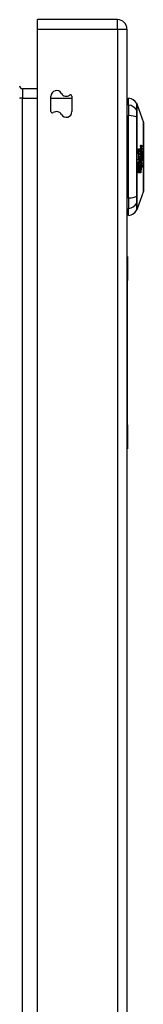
# Model space of a CAD drawing. Header units: inches. Extents: x 28 to 747, y 82 to 346.
# Tile 92 of 246: x 212.36 to 213.65, y 217.98 to 228.21. Entities that reach past the tile are written whole.
import ezdxf

# ---------------------------------------------------------------- set-up
doc = ezdxf.new("R2010")
doc.units = ezdxf.units.IN
doc.header["$MEASUREMENT"] = 0
doc.layers.add('Visible Edges(ANSI)', color=7, linetype='Continuous', lineweight=25)
doc.layers.add('Visible Tangent Edges(ANSI)', color=7, linetype='Continuous', lineweight=25)

msp = doc.modelspace()

# ---------------------------------------------------------------- linework, layer by layer
at = {"layer": 'Visible Edges(ANSI)'}
for p, q in [((213.376, 228.212), (212.541, 228.212)), ((212.541, 228.113), (212.541, 228.212)), ((212.541, 189.51), (212.541, 228.113)), ((213.475, 228.113), (213.475, 189.393)), ((212.541, 227.494), (212.387, 227.494)), ((212.682, 227.258), (212.682, 227.417)), ((212.9, 227.416), (212.9, 227.257)), ((213.491, 227.325), (213.491, 227.398)), ((213.491, 227.325), (213.491, 227.216)), ((213.578, 227.338), (213.646, 227.145)), ((213.491, 226.359), (213.491, 227.216)), ((213.632, 226.901), (213.617, 226.901)), ((213.623, 226.896), (213.617, 226.896)), ((213.595, 226.869), (213.618, 226.869)), ((213.619, 226.855), (213.596, 226.855)), ((213.619, 226.844), (213.596, 226.844)), ((213.596, 226.841), (213.619, 226.841)), ((213.62, 226.822), (213.596, 226.822)), ((213.623, 226.816), (213.596, 226.816)), ((213.596, 226.813), (213.625, 226.813)), ((213.62, 226.806), (213.597, 226.806)), ((213.62, 226.788), (213.597, 226.788)), ((213.597, 226.788), (213.597, 226.788)), ((213.628, 226.877), (213.619, 226.877)), ((213.634, 226.873), (213.619, 226.873)), ((213.624, 226.868), (213.619, 226.868)), ((213.621, 226.854), (213.619, 226.855)), ((213.62, 226.852), (213.623, 226.851)), ((213.623, 226.851), (213.62, 226.851)), ((213.636, 226.845), (213.62, 226.845)), ((213.623, 226.882), (213.621, 226.882)), ((213.629, 226.802), (213.621, 226.802)), ((213.631, 226.807), (213.623, 226.807)), ((213.628, 226.817), (213.624, 226.817)), ((213.631, 226.809), (213.624, 226.809)), ((213.637, 226.815), (213.625, 226.815)), ((213.626, 226.811), (213.626, 226.813)), ((213.629, 226.849), (213.636, 226.845)), ((213.631, 226.809), (213.631, 226.807)), ((213.637, 226.795), (213.632, 226.795)), ((213.595, 226.701), (213.604, 226.701)), ((213.595, 226.701), (213.595, 226.701)), ((213.611, 226.757), (213.596, 226.757)), ((213.612, 226.732), (213.597, 226.732)), ((213.622, 226.749), (213.601, 226.749)), ((213.618, 226.744), (213.603, 226.744)), ((213.606, 226.701), (213.615, 226.701)), ((213.616, 226.714), (213.619, 226.716)), ((213.616, 226.701), (213.624, 226.701)), ((213.625, 226.7), (213.616, 226.7)), ((213.63, 226.718), (213.618, 226.718)), ((213.626, 226.716), (213.619, 226.716)), ((213.626, 226.775), (213.621, 226.775)), ((213.627, 226.754), (213.622, 226.754)), ((213.63, 226.752), (213.622, 226.752)), ((213.63, 226.752), (213.622, 226.752)), ((213.63, 226.783), (213.623, 226.783)), ((213.63, 226.718), (213.626, 226.716)), ((213.634, 226.777), (213.636, 226.777)), ((213.6, 226.619), (213.592, 226.619)), ((213.61, 226.619), (213.601, 226.619)), ((213.619, 226.619), (213.611, 226.619)), ((213.646, 226.431), (213.578, 226.237)), ((213.491, 226.359), (213.491, 226.25)), ((213.491, 226.177), (213.491, 226.25)), ((213.481, 225.753), (213.475, 225.753)), ((213.481, 225.753), (213.481, 225.503)), ((213.481, 224.003), (213.481, 225.503)), ((213.481, 224.003), (213.481, 223.753)), ((213.475, 223.753), (213.481, 223.753))]:
    msp.add_line(p, q, dxfattribs=at)
at = {"layer": 'Visible Edges(ANSI)', "flags": 128}
for points in [[(213.646, 226.433), (213.646, 226.433), (213.646, 226.434), (213.646, 226.436), (213.646, 226.439), (213.646, 226.443), (213.646, 226.448), (213.646, 226.453), (213.646, 226.46), (213.646, 226.467), (213.646, 226.475), (213.646, 226.483), (213.646, 226.492), (213.646, 226.502), (213.646, 226.513), (213.646, 226.525), (213.646, 226.537), (213.646, 226.549), (213.646, 226.562), (213.646, 226.576), (213.646, 226.59), (213.646, 226.605), (213.646, 226.62), (213.646, 226.636), (213.646, 226.652), (213.646, 226.668), (213.646, 226.685), (213.646, 226.702), (213.646, 226.719), (213.646, 226.736), (213.646, 226.753), (213.646, 226.77), (213.646, 226.788), (213.646, 226.806), (213.646, 226.823), (213.646, 226.84), (213.646, 226.857), (213.646, 226.874), (213.646, 226.891), (213.646, 226.908), (213.646, 226.924), (213.646, 226.94), (213.646, 226.956), (213.646, 226.971), (213.646, 226.986), (213.646, 227), (213.646, 227.014), (213.646, 227.027), (213.646, 227.039), (213.646, 227.051), (213.646, 227.063), (213.646, 227.073), (213.646, 227.083), (213.646, 227.093), (213.646, 227.101), (213.646, 227.109), (213.646, 227.116), (213.646, 227.122), (213.646, 227.128), (213.646, 227.132), (213.646, 227.136), (213.646, 227.139), (213.646, 227.141), (213.646, 227.142), (213.646, 227.143)], [(213.617, 226.898), (213.617, 226.898), (213.617, 226.899), (213.617, 226.899), (213.617, 226.9), (213.617, 226.9), (213.617, 226.901), (213.617, 226.901), (213.617, 226.902), (213.617, 226.902), (213.617, 226.902), (213.617, 226.903), (213.618, 226.903), (213.618, 226.903), (213.618, 226.904), (213.618, 226.904), (213.618, 226.904), (213.618, 226.905), (213.618, 226.905), (213.618, 226.905), (213.618, 226.905), (213.618, 226.906), (213.618, 226.906), (213.619, 226.906), (213.619, 226.906)], [(213.622, 226.879), (213.622, 226.88), (213.621, 226.88), (213.621, 226.881), (213.621, 226.881), (213.621, 226.882), (213.62, 226.883), (213.62, 226.883), (213.62, 226.884), (213.62, 226.885), (213.619, 226.885), (213.619, 226.886), (213.619, 226.887), (213.619, 226.888), (213.619, 226.889), (213.618, 226.889), (213.618, 226.89), (213.618, 226.891), (213.618, 226.892), (213.618, 226.893), (213.618, 226.894), (213.617, 226.895), (213.617, 226.896), (213.617, 226.897), (213.617, 226.898)], [(213.619, 226.906), (213.619, 226.906), (213.619, 226.907), (213.619, 226.907), (213.619, 226.907), (213.619, 226.907), (213.62, 226.907), (213.62, 226.907), (213.62, 226.907), (213.62, 226.907), (213.62, 226.907), (213.62, 226.907), (213.621, 226.907), (213.621, 226.907), (213.621, 226.907), (213.621, 226.907), (213.621, 226.907), (213.621, 226.907), (213.622, 226.907), (213.622, 226.907), (213.622, 226.907), (213.622, 226.907), (213.622, 226.907), (213.622, 226.907), (213.623, 226.907)], [(213.623, 226.896), (213.623, 226.896), (213.623, 226.896), (213.623, 226.896), (213.623, 226.896), (213.623, 226.896), (213.623, 226.896), (213.623, 226.896), (213.623, 226.896), (213.623, 226.896), (213.622, 226.896), (213.622, 226.896), (213.622, 226.896), (213.622, 226.896), (213.622, 226.896), (213.622, 226.895), (213.622, 226.895), (213.622, 226.895), (213.622, 226.895), (213.622, 226.895), (213.622, 226.895), (213.622, 226.895), (213.622, 226.895), (213.621, 226.895), (213.621, 226.895)], [(213.621, 226.895), (213.621, 226.895), (213.621, 226.895), (213.621, 226.894), (213.621, 226.894), (213.621, 226.894), (213.621, 226.894), (213.621, 226.894), (213.621, 226.894), (213.621, 226.893), (213.621, 226.893), (213.621, 226.893), (213.621, 226.893), (213.621, 226.893), (213.621, 226.892), (213.621, 226.892), (213.621, 226.892), (213.621, 226.892), (213.621, 226.891), (213.621, 226.891), (213.621, 226.891), (213.621, 226.891), (213.621, 226.89), (213.621, 226.89), (213.621, 226.89)], [(213.621, 226.89), (213.621, 226.889), (213.621, 226.889), (213.621, 226.889), (213.621, 226.888), (213.621, 226.888), (213.621, 226.887), (213.621, 226.887), (213.621, 226.887), (213.621, 226.886), (213.621, 226.886), (213.621, 226.886), (213.621, 226.885), (213.622, 226.885), (213.622, 226.885), (213.622, 226.884), (213.622, 226.884), (213.622, 226.884), (213.622, 226.883), (213.622, 226.883), (213.622, 226.883), (213.622, 226.883), (213.623, 226.882), (213.623, 226.882), (213.623, 226.882)], [(213.623, 226.907), (213.623, 226.907), (213.623, 226.907), (213.624, 226.906), (213.624, 226.906), (213.625, 226.906), (213.625, 226.906), (213.625, 226.905), (213.626, 226.905), (213.626, 226.905), (213.627, 226.905), (213.627, 226.904), (213.627, 226.904), (213.628, 226.904), (213.628, 226.904), (213.629, 226.904), (213.629, 226.903), (213.629, 226.903), (213.63, 226.903), (213.63, 226.903), (213.631, 226.902), (213.631, 226.902), (213.631, 226.902), (213.632, 226.902), (213.632, 226.901)], [(213.633, 226.89), (213.633, 226.891), (213.632, 226.891), (213.632, 226.891), (213.631, 226.891), (213.631, 226.892), (213.631, 226.892), (213.63, 226.892), (213.63, 226.892), (213.629, 226.892), (213.629, 226.893), (213.629, 226.893), (213.628, 226.893), (213.628, 226.893), (213.627, 226.893), (213.627, 226.894), (213.627, 226.894), (213.626, 226.894), (213.626, 226.894), (213.625, 226.894), (213.625, 226.895), (213.625, 226.895), (213.624, 226.895), (213.624, 226.895), (213.623, 226.896)], [(213.632, 226.901), (213.632, 226.901), (213.632, 226.901), (213.632, 226.9), (213.632, 226.9), (213.632, 226.899), (213.632, 226.899), (213.632, 226.898), (213.632, 226.898), (213.632, 226.897), (213.633, 226.897), (213.633, 226.896), (213.633, 226.896), (213.633, 226.895), (213.633, 226.895), (213.633, 226.895), (213.633, 226.894), (213.633, 226.894), (213.633, 226.893), (213.633, 226.893), (213.633, 226.892), (213.633, 226.892), (213.633, 226.891), (213.633, 226.891), (213.633, 226.89)], [(213.596, 226.844), (213.596, 226.845), (213.596, 226.847), (213.596, 226.848), (213.596, 226.849), (213.596, 226.85), (213.596, 226.851), (213.596, 226.852), (213.596, 226.853), (213.596, 226.854), (213.596, 226.855), (213.596, 226.856), (213.596, 226.857), (213.596, 226.858), (213.596, 226.859), (213.596, 226.86), (213.596, 226.861), (213.596, 226.862), (213.596, 226.863), (213.596, 226.864), (213.595, 226.865), (213.595, 226.866), (213.595, 226.867), (213.595, 226.868), (213.595, 226.869)], [(213.596, 226.816), (213.596, 226.817), (213.596, 226.818), (213.596, 226.819), (213.596, 226.82), (213.596, 226.821), (213.596, 226.822), (213.596, 226.823), (213.596, 226.824), (213.596, 226.825), (213.596, 226.827), (213.596, 226.828), (213.596, 226.829), (213.596, 226.83), (213.596, 226.831), (213.596, 226.832), (213.596, 226.833), (213.596, 226.834), (213.596, 226.835), (213.596, 226.836), (213.596, 226.837), (213.596, 226.838), (213.596, 226.839), (213.596, 226.84), (213.596, 226.841)], [(213.596, 226.757), (213.596, 226.759), (213.596, 226.762), (213.597, 226.764), (213.597, 226.766), (213.597, 226.769), (213.597, 226.771), (213.597, 226.773), (213.597, 226.776), (213.597, 226.778), (213.597, 226.78), (213.597, 226.783), (213.597, 226.785), (213.597, 226.787), (213.597, 226.789), (213.597, 226.792), (213.597, 226.794), (213.597, 226.796), (213.597, 226.799), (213.597, 226.801), (213.597, 226.803), (213.597, 226.806), (213.597, 226.808), (213.597, 226.81), (213.596, 226.813)], [(213.597, 226.788), (213.598, 226.786), (213.598, 226.785), (213.599, 226.784), (213.599, 226.783), (213.6, 226.781), (213.601, 226.78), (213.601, 226.779), (213.602, 226.778), (213.602, 226.776), (213.603, 226.775), (213.603, 226.774), (213.604, 226.773), (213.605, 226.771), (213.605, 226.77), (213.606, 226.769), (213.606, 226.767), (213.607, 226.766), (213.608, 226.765), (213.608, 226.764), (213.609, 226.762), (213.609, 226.761), (213.61, 226.76), (213.61, 226.758), (213.611, 226.757)], [(213.618, 226.869), (213.618, 226.869), (213.618, 226.868), (213.618, 226.867), (213.618, 226.866), (213.618, 226.866), (213.618, 226.865), (213.618, 226.864), (213.618, 226.864), (213.619, 226.863), (213.619, 226.862), (213.619, 226.862), (213.619, 226.861), (213.619, 226.86), (213.619, 226.86), (213.619, 226.859), (213.619, 226.859), (213.619, 226.858), (213.62, 226.857), (213.62, 226.857), (213.62, 226.856), (213.62, 226.856), (213.62, 226.855), (213.62, 226.855), (213.621, 226.854)], [(213.619, 226.87), (213.619, 226.871), (213.619, 226.871), (213.619, 226.872), (213.619, 226.872), (213.619, 226.873), (213.619, 226.873), (213.619, 226.874), (213.619, 226.874), (213.619, 226.874), (213.619, 226.875), (213.619, 226.875), (213.619, 226.875), (213.619, 226.876), (213.619, 226.876), (213.619, 226.876), (213.619, 226.877), (213.619, 226.877), (213.62, 226.877), (213.62, 226.878), (213.62, 226.878), (213.62, 226.878), (213.62, 226.878), (213.62, 226.878), (213.62, 226.878)], [(213.623, 226.853), (213.622, 226.854), (213.622, 226.854), (213.622, 226.855), (213.622, 226.855), (213.621, 226.856), (213.621, 226.857), (213.621, 226.857), (213.621, 226.858), (213.62, 226.859), (213.62, 226.859), (213.62, 226.86), (213.62, 226.861), (213.62, 226.861), (213.62, 226.862), (213.619, 226.863), (213.619, 226.864), (213.619, 226.865), (213.619, 226.865), (213.619, 226.866), (213.619, 226.867), (213.619, 226.868), (213.619, 226.869), (213.619, 226.87), (213.619, 226.87)], [(213.619, 226.855), (213.619, 226.854), (213.619, 226.854), (213.619, 226.853), (213.619, 226.853), (213.619, 226.853), (213.619, 226.852), (213.619, 226.852), (213.619, 226.851), (213.619, 226.851), (213.619, 226.85), (213.619, 226.85), (213.619, 226.85), (213.619, 226.849), (213.619, 226.849), (213.619, 226.848), (213.619, 226.848), (213.619, 226.847), (213.619, 226.847), (213.619, 226.847), (213.619, 226.846), (213.619, 226.846), (213.619, 226.845), (213.619, 226.845), (213.619, 226.844)], [(213.619, 226.841), (213.619, 226.84), (213.619, 226.839), (213.619, 226.839), (213.619, 226.838), (213.619, 226.837), (213.62, 226.836), (213.62, 226.836), (213.62, 226.835), (213.62, 226.834), (213.62, 226.833), (213.62, 226.832), (213.62, 226.832), (213.62, 226.831), (213.62, 226.83), (213.62, 226.829), (213.62, 226.829), (213.62, 226.828), (213.62, 226.827), (213.62, 226.826), (213.62, 226.826), (213.62, 226.825), (213.62, 226.824), (213.62, 226.823), (213.62, 226.822)], [(213.62, 226.878), (213.62, 226.879), (213.62, 226.879), (213.62, 226.879), (213.621, 226.879), (213.621, 226.879), (213.621, 226.879), (213.621, 226.879), (213.621, 226.879), (213.621, 226.879), (213.621, 226.879), (213.621, 226.879), (213.621, 226.879), (213.621, 226.879), (213.621, 226.879), (213.621, 226.879), (213.621, 226.879), (213.622, 226.879), (213.622, 226.879), (213.622, 226.879), (213.622, 226.879), (213.622, 226.879), (213.622, 226.879), (213.622, 226.879), (213.622, 226.879)], [(213.62, 226.842), (213.62, 226.843), (213.62, 226.843), (213.62, 226.843), (213.62, 226.844), (213.62, 226.844), (213.62, 226.845), (213.62, 226.845), (213.62, 226.845), (213.62, 226.846), (213.62, 226.846), (213.62, 226.847), (213.62, 226.847), (213.62, 226.847), (213.62, 226.848), (213.62, 226.848), (213.62, 226.849), (213.62, 226.849), (213.62, 226.849), (213.62, 226.85), (213.62, 226.85), (213.62, 226.851), (213.62, 226.851), (213.62, 226.851), (213.62, 226.852)], [(213.636, 226.834), (213.635, 226.835), (213.635, 226.835), (213.634, 226.835), (213.633, 226.836), (213.633, 226.836), (213.632, 226.836), (213.631, 226.837), (213.631, 226.837), (213.63, 226.837), (213.629, 226.838), (213.629, 226.838), (213.628, 226.838), (213.627, 226.839), (213.627, 226.839), (213.626, 226.839), (213.625, 226.84), (213.625, 226.84), (213.624, 226.84), (213.623, 226.841), (213.623, 226.841), (213.622, 226.841), (213.621, 226.842), (213.621, 226.842), (213.62, 226.842)], [(213.621, 226.824), (213.621, 226.824), (213.621, 226.825), (213.621, 226.826), (213.621, 226.826), (213.621, 226.827), (213.621, 226.827), (213.621, 226.828), (213.621, 226.828), (213.62, 226.829), (213.62, 226.83), (213.62, 226.83), (213.62, 226.831), (213.62, 226.831), (213.62, 226.832), (213.62, 226.832), (213.62, 226.833), (213.62, 226.833), (213.62, 226.834), (213.62, 226.835), (213.62, 226.835), (213.62, 226.836), (213.62, 226.836), (213.62, 226.837), (213.62, 226.837)], [(213.62, 226.837), (213.621, 226.837), (213.621, 226.836), (213.621, 226.835), (213.622, 226.834), (213.622, 226.833), (213.622, 226.832), (213.623, 226.832), (213.623, 226.831), (213.623, 226.83), (213.624, 226.829), (213.624, 226.828), (213.624, 226.827), (213.625, 226.827), (213.625, 226.826), (213.625, 226.825), (213.626, 226.824), (213.626, 226.823), (213.626, 226.822), (213.627, 226.821), (213.627, 226.821), (213.627, 226.82), (213.628, 226.819), (213.628, 226.818), (213.628, 226.817)], [(213.62, 226.822), (213.62, 226.822), (213.62, 226.822), (213.62, 226.822), (213.62, 226.821), (213.62, 226.821), (213.621, 226.821), (213.621, 226.821), (213.621, 226.82), (213.621, 226.82), (213.621, 226.82), (213.621, 226.82), (213.621, 226.819), (213.622, 226.819), (213.622, 226.819), (213.622, 226.819), (213.622, 226.818), (213.622, 226.818), (213.622, 226.818), (213.622, 226.818), (213.622, 226.817), (213.623, 226.817), (213.623, 226.817), (213.623, 226.816), (213.623, 226.816)], [(213.625, 226.813), (213.625, 226.812), (213.625, 226.812), (213.625, 226.812), (213.624, 226.812), (213.624, 226.811), (213.624, 226.811), (213.624, 226.811), (213.623, 226.811), (213.623, 226.81), (213.623, 226.81), (213.623, 226.81), (213.623, 226.81), (213.622, 226.809), (213.622, 226.809), (213.622, 226.809), (213.622, 226.809), (213.622, 226.808), (213.621, 226.808), (213.621, 226.808), (213.621, 226.807), (213.621, 226.807), (213.62, 226.807), (213.62, 226.807), (213.62, 226.806)], [(213.62, 226.806), (213.62, 226.806), (213.62, 226.805), (213.62, 226.804), (213.62, 226.803), (213.62, 226.803), (213.62, 226.802), (213.62, 226.801), (213.62, 226.8), (213.62, 226.799), (213.62, 226.799), (213.62, 226.798), (213.62, 226.797), (213.62, 226.796), (213.62, 226.796), (213.62, 226.795), (213.62, 226.794), (213.62, 226.793), (213.62, 226.792), (213.62, 226.792), (213.62, 226.791), (213.62, 226.79), (213.62, 226.789), (213.62, 226.788), (213.62, 226.788)], [(213.626, 226.813), (213.626, 226.813), (213.626, 226.814), (213.625, 226.814), (213.625, 226.815), (213.625, 226.815), (213.625, 226.815), (213.625, 226.816), (213.624, 226.816), (213.624, 226.817), (213.624, 226.817), (213.624, 226.818), (213.623, 226.818), (213.623, 226.819), (213.623, 226.819), (213.623, 226.82), (213.622, 226.82), (213.622, 226.821), (213.622, 226.821), (213.622, 226.822), (213.622, 226.822), (213.621, 226.822), (213.621, 226.823), (213.621, 226.823), (213.621, 226.824)], [(213.621, 226.804), (213.621, 226.805), (213.621, 226.805), (213.622, 226.805), (213.622, 226.806), (213.622, 226.806), (213.622, 226.806), (213.622, 226.806), (213.623, 226.807), (213.623, 226.807), (213.623, 226.807), (213.623, 226.807), (213.624, 226.808), (213.624, 226.808), (213.624, 226.808), (213.624, 226.809), (213.624, 226.809), (213.625, 226.809), (213.625, 226.809), (213.625, 226.81), (213.625, 226.81), (213.626, 226.81), (213.626, 226.81), (213.626, 226.811), (213.626, 226.811)], [(213.621, 226.791), (213.621, 226.792), (213.621, 226.792), (213.621, 226.793), (213.621, 226.793), (213.621, 226.794), (213.621, 226.794), (213.621, 226.795), (213.621, 226.795), (213.621, 226.796), (213.621, 226.797), (213.621, 226.797), (213.621, 226.798), (213.621, 226.798), (213.621, 226.799), (213.621, 226.799), (213.621, 226.8), (213.621, 226.801), (213.621, 226.801), (213.621, 226.802), (213.621, 226.802), (213.621, 226.803), (213.621, 226.803), (213.621, 226.804), (213.621, 226.804)], [(213.629, 226.802), (213.628, 226.802), (213.628, 226.801), (213.628, 226.801), (213.627, 226.801), (213.627, 226.8), (213.627, 226.8), (213.626, 226.799), (213.626, 226.799), (213.626, 226.798), (213.626, 226.798), (213.625, 226.797), (213.625, 226.797), (213.625, 226.796), (213.624, 226.796), (213.624, 226.795), (213.624, 226.795), (213.623, 226.794), (213.623, 226.794), (213.623, 226.793), (213.622, 226.793), (213.622, 226.792), (213.622, 226.792), (213.621, 226.791), (213.621, 226.791)], [(213.623, 226.867), (213.623, 226.867), (213.623, 226.867), (213.623, 226.866), (213.623, 226.866), (213.623, 226.866), (213.623, 226.866), (213.622, 226.866), (213.622, 226.866), (213.622, 226.865), (213.622, 226.865), (213.622, 226.865), (213.622, 226.865), (213.622, 226.865), (213.622, 226.864), (213.622, 226.864), (213.622, 226.864), (213.622, 226.864), (213.622, 226.863), (213.622, 226.863), (213.622, 226.863), (213.622, 226.863), (213.622, 226.862), (213.622, 226.862), (213.622, 226.862)], [(213.622, 226.862), (213.622, 226.861), (213.622, 226.861), (213.622, 226.861), (213.622, 226.86), (213.622, 226.86), (213.622, 226.859), (213.622, 226.859), (213.623, 226.859), (213.623, 226.858), (213.623, 226.858), (213.623, 226.858), (213.623, 226.857), (213.623, 226.857), (213.623, 226.857), (213.623, 226.856), (213.623, 226.856), (213.623, 226.856), (213.623, 226.855), (213.624, 226.855), (213.624, 226.855), (213.624, 226.855), (213.624, 226.854), (213.624, 226.854), (213.624, 226.854)], [(213.623, 226.882), (213.623, 226.882), (213.623, 226.881), (213.623, 226.881), (213.624, 226.881), (213.624, 226.88), (213.624, 226.88), (213.624, 226.88), (213.624, 226.88), (213.625, 226.879), (213.625, 226.879), (213.625, 226.879), (213.625, 226.879), (213.625, 226.878), (213.626, 226.878), (213.626, 226.878), (213.626, 226.878), (213.626, 226.878), (213.626, 226.878), (213.627, 226.877), (213.627, 226.877), (213.627, 226.877), (213.627, 226.877), (213.628, 226.877), (213.628, 226.877)], [(213.625, 226.868), (213.625, 226.868), (213.625, 226.868), (213.625, 226.868), (213.625, 226.868), (213.624, 226.868), (213.624, 226.868), (213.624, 226.868), (213.624, 226.868), (213.624, 226.868), (213.624, 226.868), (213.624, 226.868), (213.624, 226.868), (213.624, 226.868), (213.624, 226.868), (213.624, 226.867), (213.624, 226.867), (213.623, 226.867), (213.623, 226.867), (213.623, 226.867), (213.623, 226.867), (213.623, 226.867), (213.623, 226.867), (213.623, 226.867), (213.623, 226.867)], [(213.623, 226.851), (213.623, 226.851), (213.623, 226.851), (213.623, 226.851), (213.623, 226.851), (213.623, 226.852), (213.623, 226.852), (213.623, 226.852), (213.623, 226.852), (213.623, 226.852), (213.623, 226.852), (213.623, 226.852), (213.623, 226.852), (213.623, 226.852), (213.623, 226.852), (213.623, 226.853), (213.623, 226.853), (213.623, 226.853), (213.623, 226.853), (213.623, 226.853), (213.623, 226.853), (213.623, 226.853), (213.623, 226.853), (213.623, 226.853), (213.623, 226.853)], [(213.623, 226.783), (213.624, 226.783), (213.624, 226.784), (213.624, 226.784), (213.624, 226.784), (213.625, 226.784), (213.625, 226.784), (213.625, 226.785), (213.626, 226.785), (213.626, 226.785), (213.626, 226.785), (213.626, 226.785), (213.627, 226.785), (213.627, 226.785), (213.627, 226.785), (213.628, 226.785), (213.628, 226.785), (213.628, 226.785), (213.628, 226.784), (213.629, 226.784), (213.629, 226.784), (213.629, 226.784), (213.63, 226.784), (213.63, 226.783), (213.63, 226.783)], [(213.624, 226.854), (213.624, 226.854), (213.625, 226.853), (213.625, 226.853), (213.625, 226.853), (213.625, 226.852), (213.625, 226.852), (213.626, 226.852), (213.626, 226.852), (213.626, 226.851), (213.626, 226.851), (213.626, 226.851), (213.627, 226.851), (213.627, 226.85), (213.627, 226.85), (213.627, 226.85), (213.627, 226.85), (213.628, 226.85), (213.628, 226.849), (213.628, 226.849), (213.628, 226.849), (213.628, 226.849), (213.629, 226.849), (213.629, 226.849), (213.629, 226.849)], [(213.635, 226.862), (213.634, 226.863), (213.634, 226.863), (213.634, 226.863), (213.633, 226.863), (213.633, 226.864), (213.632, 226.864), (213.632, 226.864), (213.631, 226.864), (213.631, 226.864), (213.631, 226.865), (213.63, 226.865), (213.63, 226.865), (213.629, 226.865), (213.629, 226.865), (213.629, 226.866), (213.628, 226.866), (213.628, 226.866), (213.627, 226.866), (213.627, 226.866), (213.627, 226.867), (213.626, 226.867), (213.626, 226.867), (213.625, 226.867), (213.625, 226.868)], [(213.628, 226.877), (213.628, 226.877), (213.628, 226.876), (213.629, 226.876), (213.629, 226.876), (213.629, 226.876), (213.629, 226.876), (213.63, 226.876), (213.63, 226.876), (213.63, 226.876), (213.63, 226.875), (213.631, 226.875), (213.631, 226.875), (213.631, 226.875), (213.631, 226.875), (213.632, 226.875), (213.632, 226.875), (213.632, 226.874), (213.633, 226.874), (213.633, 226.874), (213.633, 226.874), (213.633, 226.874), (213.634, 226.874), (213.634, 226.874), (213.634, 226.873)], [(213.628, 226.817), (213.629, 226.818), (213.629, 226.818), (213.629, 226.819), (213.63, 226.819), (213.63, 226.82), (213.63, 226.82), (213.631, 226.82), (213.631, 226.821), (213.631, 226.821), (213.632, 226.822), (213.632, 226.822), (213.632, 226.823), (213.633, 226.823), (213.633, 226.824), (213.633, 226.824), (213.634, 226.825), (213.634, 226.825), (213.634, 226.826), (213.635, 226.826), (213.635, 226.827), (213.635, 226.827), (213.636, 226.828), (213.636, 226.828), (213.636, 226.828)], [(213.637, 226.782), (213.637, 226.783), (213.636, 226.784), (213.636, 226.785), (213.636, 226.785), (213.635, 226.786), (213.635, 226.787), (213.635, 226.788), (213.634, 226.789), (213.634, 226.79), (213.634, 226.791), (213.633, 226.791), (213.633, 226.792), (213.633, 226.793), (213.632, 226.794), (213.632, 226.795), (213.631, 226.796), (213.631, 226.797), (213.631, 226.797), (213.63, 226.798), (213.63, 226.799), (213.63, 226.8), (213.629, 226.801), (213.629, 226.802), (213.629, 226.802)], [(213.637, 226.815), (213.636, 226.815), (213.636, 226.814), (213.636, 226.814), (213.636, 226.814), (213.636, 226.814), (213.635, 226.813), (213.635, 226.813), (213.635, 226.813), (213.635, 226.813), (213.634, 226.812), (213.634, 226.812), (213.634, 226.812), (213.634, 226.812), (213.633, 226.811), (213.633, 226.811), (213.633, 226.811), (213.633, 226.811), (213.632, 226.81), (213.632, 226.81), (213.632, 226.81), (213.632, 226.809), (213.632, 226.809), (213.631, 226.809), (213.631, 226.809)], [(213.631, 226.807), (213.631, 226.806), (213.632, 226.806), (213.632, 226.805), (213.632, 226.805), (213.632, 226.804), (213.633, 226.804), (213.633, 226.803), (213.633, 226.803), (213.633, 226.803), (213.634, 226.802), (213.634, 226.802), (213.634, 226.801), (213.634, 226.801), (213.635, 226.8), (213.635, 226.8), (213.635, 226.799), (213.635, 226.799), (213.635, 226.798), (213.636, 226.798), (213.636, 226.797), (213.636, 226.797), (213.636, 226.796), (213.637, 226.796), (213.637, 226.795)], [(213.634, 226.873), (213.634, 226.873), (213.634, 226.873), (213.634, 226.872), (213.634, 226.872), (213.634, 226.871), (213.634, 226.871), (213.634, 226.87), (213.634, 226.87), (213.634, 226.869), (213.634, 226.869), (213.634, 226.868), (213.634, 226.868), (213.635, 226.867), (213.635, 226.867), (213.635, 226.867), (213.635, 226.866), (213.635, 226.866), (213.635, 226.865), (213.635, 226.865), (213.635, 226.864), (213.635, 226.864), (213.635, 226.863), (213.635, 226.863), (213.635, 226.862)], [(213.636, 226.845), (213.636, 226.845), (213.636, 226.844), (213.636, 226.844), (213.636, 226.843), (213.636, 226.843), (213.636, 226.842), (213.636, 226.842), (213.636, 226.842), (213.636, 226.841), (213.636, 226.841), (213.636, 226.84), (213.636, 226.84), (213.636, 226.839), (213.636, 226.839), (213.636, 226.838), (213.636, 226.838), (213.636, 226.837), (213.636, 226.837), (213.636, 226.836), (213.636, 226.836), (213.636, 226.836), (213.636, 226.835), (213.636, 226.835), (213.636, 226.834)], [(213.636, 226.828), (213.636, 226.828), (213.636, 226.827), (213.636, 226.827), (213.636, 226.826), (213.636, 226.826), (213.636, 226.825), (213.636, 226.825), (213.636, 226.824), (213.636, 226.823), (213.636, 226.823), (213.636, 226.822), (213.636, 226.822), (213.637, 226.821), (213.637, 226.821), (213.637, 226.82), (213.637, 226.819), (213.637, 226.819), (213.637, 226.818), (213.637, 226.818), (213.637, 226.817), (213.637, 226.817), (213.637, 226.816), (213.637, 226.816), (213.637, 226.815)], [(213.637, 226.795), (213.637, 226.795), (213.637, 226.794), (213.637, 226.794), (213.637, 226.793), (213.637, 226.793), (213.637, 226.792), (213.637, 226.792), (213.637, 226.791), (213.637, 226.79), (213.637, 226.79), (213.637, 226.789), (213.637, 226.789), (213.637, 226.788), (213.637, 226.788), (213.637, 226.787), (213.637, 226.786), (213.637, 226.786), (213.637, 226.785), (213.637, 226.785), (213.637, 226.784), (213.637, 226.784), (213.637, 226.783), (213.637, 226.783), (213.637, 226.782)], [(213.592, 226.619), (213.592, 226.624), (213.592, 226.628), (213.592, 226.633), (213.593, 226.638), (213.593, 226.642), (213.593, 226.647), (213.593, 226.652), (213.593, 226.656), (213.594, 226.661), (213.594, 226.666), (213.594, 226.67), (213.594, 226.675), (213.594, 226.68), (213.595, 226.684), (213.595, 226.689), (213.595, 226.693), (213.595, 226.698), (213.595, 226.703), (213.595, 226.707), (213.596, 226.712), (213.596, 226.717), (213.596, 226.721), (213.596, 226.726), (213.596, 226.731)], [(213.612, 226.732), (213.611, 226.731), (213.61, 226.73), (213.61, 226.729), (213.609, 226.727), (213.608, 226.726), (213.608, 226.725), (213.607, 226.724), (213.607, 226.722), (213.606, 226.721), (213.605, 226.72), (213.605, 226.719), (213.604, 226.717), (213.603, 226.716), (213.602, 226.715), (213.602, 226.714), (213.601, 226.712), (213.6, 226.711), (213.6, 226.71), (213.599, 226.708), (213.598, 226.707), (213.598, 226.706), (213.597, 226.704), (213.596, 226.703), (213.595, 226.701)], [(213.604, 226.745), (213.604, 226.746), (213.603, 226.746), (213.603, 226.747), (213.603, 226.747), (213.602, 226.748), (213.602, 226.748), (213.602, 226.749), (213.601, 226.749), (213.601, 226.75), (213.601, 226.75), (213.6, 226.751), (213.6, 226.751), (213.6, 226.752), (213.6, 226.752), (213.599, 226.753), (213.599, 226.753), (213.599, 226.754), (213.598, 226.754), (213.598, 226.755), (213.598, 226.755), (213.597, 226.756), (213.597, 226.756), (213.597, 226.756), (213.596, 226.757)], [(213.596, 226.731), (213.596, 226.731), (213.597, 226.732), (213.597, 226.732), (213.597, 226.733), (213.598, 226.734), (213.598, 226.734), (213.598, 226.735), (213.599, 226.735), (213.599, 226.736), (213.599, 226.737), (213.6, 226.737), (213.6, 226.738), (213.6, 226.739), (213.601, 226.739), (213.601, 226.74), (213.601, 226.74), (213.602, 226.741), (213.602, 226.742), (213.602, 226.742), (213.603, 226.743), (213.603, 226.744), (213.603, 226.744), (213.604, 226.745), (213.604, 226.745)], [(213.604, 226.701), (213.604, 226.698), (213.604, 226.695), (213.604, 226.691), (213.604, 226.688), (213.604, 226.684), (213.604, 226.681), (213.603, 226.677), (213.603, 226.674), (213.603, 226.671), (213.603, 226.667), (213.603, 226.664), (213.603, 226.66), (213.602, 226.657), (213.602, 226.653), (213.602, 226.65), (213.602, 226.647), (213.602, 226.643), (213.601, 226.64), (213.601, 226.636), (213.601, 226.633), (213.601, 226.629), (213.601, 226.626), (213.6, 226.623), (213.6, 226.619)], [(213.601, 226.619), (213.602, 226.623), (213.602, 226.626), (213.602, 226.629), (213.602, 226.633), (213.602, 226.636), (213.603, 226.64), (213.603, 226.643), (213.603, 226.647), (213.603, 226.65), (213.603, 226.653), (213.604, 226.657), (213.604, 226.66), (213.604, 226.664), (213.604, 226.667), (213.604, 226.671), (213.604, 226.674), (213.605, 226.677), (213.605, 226.681), (213.605, 226.684), (213.605, 226.688), (213.605, 226.691), (213.605, 226.695), (213.605, 226.698), (213.606, 226.701)], [(213.615, 226.701), (213.614, 226.698), (213.614, 226.695), (213.614, 226.691), (213.614, 226.688), (213.614, 226.684), (213.614, 226.681), (213.613, 226.677), (213.613, 226.674), (213.613, 226.671), (213.613, 226.667), (213.613, 226.664), (213.612, 226.66), (213.612, 226.657), (213.612, 226.653), (213.612, 226.65), (213.612, 226.647), (213.611, 226.643), (213.611, 226.64), (213.611, 226.636), (213.611, 226.633), (213.61, 226.629), (213.61, 226.626), (213.61, 226.623), (213.61, 226.619)], [(213.611, 226.757), (213.611, 226.758), (213.612, 226.759), (213.612, 226.759), (213.613, 226.76), (213.613, 226.761), (213.613, 226.761), (213.614, 226.762), (213.614, 226.763), (213.614, 226.764), (213.615, 226.764), (213.615, 226.765), (213.615, 226.766), (213.616, 226.767), (213.616, 226.767), (213.617, 226.768), (213.617, 226.769), (213.617, 226.769), (213.618, 226.77), (213.618, 226.771), (213.618, 226.772), (213.619, 226.772), (213.619, 226.773), (213.62, 226.774), (213.62, 226.774)], [(213.611, 226.619), (213.611, 226.623), (213.611, 226.626), (213.612, 226.629), (213.612, 226.633), (213.612, 226.636), (213.612, 226.64), (213.613, 226.643), (213.613, 226.647), (213.613, 226.65), (213.613, 226.653), (213.613, 226.657), (213.614, 226.66), (213.614, 226.664), (213.614, 226.667), (213.614, 226.671), (213.614, 226.674), (213.615, 226.677), (213.615, 226.681), (213.615, 226.684), (213.615, 226.688), (213.615, 226.691), (213.616, 226.695), (213.616, 226.698), (213.616, 226.701)], [(213.619, 226.716), (213.619, 226.717), (213.619, 226.717), (213.618, 226.718), (213.618, 226.719), (213.618, 226.719), (213.617, 226.72), (213.617, 226.721), (213.617, 226.721), (213.616, 226.722), (213.616, 226.723), (213.616, 226.723), (213.615, 226.724), (213.615, 226.725), (213.615, 226.725), (213.615, 226.726), (213.614, 226.727), (213.614, 226.727), (213.614, 226.728), (213.613, 226.729), (213.613, 226.729), (213.613, 226.73), (213.612, 226.731), (213.612, 226.732), (213.612, 226.732)], [(213.624, 226.701), (213.624, 226.702), (213.623, 226.703), (213.623, 226.703), (213.623, 226.704), (213.622, 226.704), (213.622, 226.705), (213.622, 226.705), (213.621, 226.706), (213.621, 226.706), (213.621, 226.707), (213.62, 226.707), (213.62, 226.708), (213.62, 226.708), (213.619, 226.709), (213.619, 226.709), (213.619, 226.71), (213.619, 226.71), (213.618, 226.711), (213.618, 226.712), (213.618, 226.712), (213.617, 226.713), (213.617, 226.713), (213.617, 226.714), (213.616, 226.714)], [(213.622, 226.749), (213.622, 226.749), (213.622, 226.749), (213.621, 226.749), (213.621, 226.749), (213.621, 226.748), (213.621, 226.748), (213.621, 226.748), (213.621, 226.748), (213.621, 226.747), (213.62, 226.747), (213.62, 226.747), (213.62, 226.747), (213.62, 226.746), (213.62, 226.746), (213.62, 226.746), (213.62, 226.746), (213.619, 226.745), (213.619, 226.745), (213.619, 226.745), (213.619, 226.745), (213.619, 226.744), (213.619, 226.744), (213.619, 226.744), (213.618, 226.744)], [(213.618, 226.744), (213.619, 226.743), (213.619, 226.742), (213.62, 226.74), (213.62, 226.739), (213.621, 226.738), (213.621, 226.737), (213.622, 226.736), (213.622, 226.735), (213.623, 226.734), (213.623, 226.733), (213.624, 226.732), (213.624, 226.731), (213.625, 226.73), (213.625, 226.728), (213.626, 226.727), (213.626, 226.726), (213.627, 226.725), (213.627, 226.724), (213.628, 226.723), (213.628, 226.722), (213.629, 226.721), (213.629, 226.72), (213.63, 226.719), (213.63, 226.718)], [(213.625, 226.7), (213.625, 226.697), (213.624, 226.693), (213.624, 226.69), (213.624, 226.686), (213.624, 226.683), (213.624, 226.68), (213.623, 226.676), (213.623, 226.673), (213.623, 226.67), (213.623, 226.666), (213.622, 226.663), (213.622, 226.659), (213.622, 226.656), (213.622, 226.653), (213.621, 226.649), (213.621, 226.646), (213.621, 226.643), (213.621, 226.639), (213.62, 226.636), (213.62, 226.633), (213.62, 226.629), (213.62, 226.626), (213.619, 226.623), (213.619, 226.619)], [(213.62, 226.774), (213.62, 226.773), (213.62, 226.772), (213.62, 226.771), (213.62, 226.77), (213.62, 226.769), (213.62, 226.768), (213.62, 226.767), (213.62, 226.765), (213.62, 226.764), (213.62, 226.763), (213.62, 226.762), (213.62, 226.761), (213.62, 226.76), (213.62, 226.759), (213.62, 226.758), (213.62, 226.757), (213.62, 226.756), (213.621, 226.755), (213.621, 226.754), (213.621, 226.753), (213.621, 226.752), (213.621, 226.751), (213.622, 226.75), (213.622, 226.749)], [(213.621, 226.772), (213.621, 226.773), (213.621, 226.774), (213.621, 226.774), (213.621, 226.775), (213.621, 226.775), (213.621, 226.776), (213.621, 226.776), (213.621, 226.777), (213.621, 226.777), (213.621, 226.778), (213.621, 226.778), (213.622, 226.779), (213.622, 226.779), (213.622, 226.78), (213.622, 226.78), (213.622, 226.78), (213.622, 226.781), (213.622, 226.781), (213.623, 226.782), (213.623, 226.782), (213.623, 226.782), (213.623, 226.782), (213.623, 226.783), (213.623, 226.783)], [(213.623, 226.751), (213.622, 226.752), (213.622, 226.752), (213.622, 226.753), (213.622, 226.754), (213.622, 226.755), (213.622, 226.756), (213.621, 226.756), (213.621, 226.757), (213.621, 226.758), (213.621, 226.759), (213.621, 226.76), (213.621, 226.761), (213.621, 226.762), (213.621, 226.763), (213.621, 226.764), (213.621, 226.765), (213.621, 226.766), (213.62, 226.767), (213.62, 226.768), (213.62, 226.769), (213.621, 226.77), (213.621, 226.771), (213.621, 226.771), (213.621, 226.772)], [(213.624, 226.772), (213.624, 226.771), (213.624, 226.771), (213.624, 226.771), (213.624, 226.77), (213.623, 226.77), (213.623, 226.77), (213.623, 226.769), (213.623, 226.769), (213.623, 226.769), (213.623, 226.768), (213.623, 226.768), (213.623, 226.768), (213.623, 226.767), (213.623, 226.767), (213.623, 226.766), (213.623, 226.766), (213.623, 226.766), (213.623, 226.765), (213.623, 226.765), (213.623, 226.764), (213.623, 226.764), (213.623, 226.764), (213.623, 226.763), (213.623, 226.763)], [(213.623, 226.763), (213.623, 226.762), (213.623, 226.762), (213.623, 226.761), (213.624, 226.761), (213.624, 226.76), (213.624, 226.759), (213.624, 226.759), (213.624, 226.758), (213.624, 226.758), (213.624, 226.757), (213.625, 226.757), (213.625, 226.757), (213.625, 226.756), (213.625, 226.756), (213.625, 226.756), (213.625, 226.755), (213.626, 226.755), (213.626, 226.755), (213.626, 226.754), (213.626, 226.754), (213.626, 226.754), (213.627, 226.754), (213.627, 226.754), (213.627, 226.754)], [(213.63, 226.741), (213.63, 226.741), (213.629, 226.741), (213.629, 226.741), (213.629, 226.741), (213.628, 226.742), (213.628, 226.742), (213.628, 226.742), (213.627, 226.742), (213.627, 226.743), (213.627, 226.743), (213.626, 226.743), (213.626, 226.744), (213.626, 226.744), (213.625, 226.745), (213.625, 226.745), (213.625, 226.746), (213.625, 226.746), (213.624, 226.747), (213.624, 226.748), (213.624, 226.748), (213.623, 226.749), (213.623, 226.75), (213.623, 226.75), (213.623, 226.751)], [(213.627, 226.774), (213.627, 226.774), (213.627, 226.774), (213.627, 226.774), (213.627, 226.774), (213.627, 226.775), (213.626, 226.775), (213.626, 226.775), (213.626, 226.775), (213.626, 226.775), (213.626, 226.775), (213.626, 226.775), (213.625, 226.775), (213.625, 226.774), (213.625, 226.774), (213.625, 226.774), (213.625, 226.774), (213.625, 226.774), (213.625, 226.774), (213.624, 226.773), (213.624, 226.773), (213.624, 226.773), (213.624, 226.772), (213.624, 226.772), (213.624, 226.772)], [(213.636, 226.679), (213.636, 226.68), (213.635, 226.681), (213.635, 226.682), (213.635, 226.683), (213.634, 226.684), (213.634, 226.685), (213.633, 226.685), (213.633, 226.686), (213.632, 226.687), (213.632, 226.688), (213.631, 226.689), (213.631, 226.69), (213.63, 226.691), (213.63, 226.691), (213.629, 226.692), (213.629, 226.693), (213.628, 226.694), (213.628, 226.695), (213.627, 226.696), (213.627, 226.697), (213.626, 226.697), (213.626, 226.698), (213.625, 226.699), (213.625, 226.7)], [(213.626, 226.716), (213.626, 226.714), (213.627, 226.713), (213.627, 226.711), (213.628, 226.71), (213.628, 226.708), (213.629, 226.707), (213.629, 226.705), (213.63, 226.704), (213.63, 226.702), (213.631, 226.701), (213.631, 226.699), (213.631, 226.698), (213.632, 226.696), (213.632, 226.695), (213.633, 226.693), (213.633, 226.692), (213.634, 226.69), (213.634, 226.689), (213.634, 226.687), (213.635, 226.685), (213.635, 226.684), (213.636, 226.682), (213.636, 226.681), (213.636, 226.679)], [(213.627, 226.754), (213.627, 226.755), (213.627, 226.755), (213.627, 226.756), (213.627, 226.757), (213.627, 226.758), (213.627, 226.759), (213.627, 226.76), (213.627, 226.76), (213.627, 226.761), (213.627, 226.762), (213.627, 226.763), (213.627, 226.764), (213.627, 226.765), (213.627, 226.765), (213.627, 226.766), (213.627, 226.767), (213.627, 226.768), (213.627, 226.769), (213.627, 226.77), (213.627, 226.77), (213.627, 226.771), (213.627, 226.772), (213.627, 226.773), (213.627, 226.774)], [(213.63, 226.783), (213.63, 226.782), (213.63, 226.78), (213.63, 226.779), (213.63, 226.778), (213.63, 226.777), (213.63, 226.775), (213.63, 226.774), (213.63, 226.773), (213.63, 226.772), (213.63, 226.77), (213.63, 226.769), (213.63, 226.768), (213.63, 226.766), (213.63, 226.765), (213.63, 226.764), (213.63, 226.763), (213.63, 226.761), (213.63, 226.76), (213.63, 226.759), (213.63, 226.758), (213.63, 226.756), (213.63, 226.755), (213.63, 226.754), (213.63, 226.752)], [(213.63, 226.752), (213.63, 226.752), (213.63, 226.752), (213.63, 226.752), (213.63, 226.752), (213.63, 226.752), (213.631, 226.752), (213.631, 226.752), (213.631, 226.752), (213.631, 226.752), (213.631, 226.752), (213.631, 226.753), (213.632, 226.753), (213.632, 226.753), (213.632, 226.753), (213.632, 226.753), (213.632, 226.754), (213.632, 226.754), (213.632, 226.754), (213.632, 226.755), (213.633, 226.755), (213.633, 226.755), (213.633, 226.756), (213.633, 226.756), (213.633, 226.757)], [(213.636, 226.755), (213.636, 226.754), (213.636, 226.753), (213.636, 226.752), (213.636, 226.751), (213.636, 226.75), (213.635, 226.749), (213.635, 226.748), (213.635, 226.747), (213.635, 226.747), (213.635, 226.746), (213.634, 226.745), (213.634, 226.744), (213.634, 226.744), (213.633, 226.743), (213.633, 226.743), (213.633, 226.742), (213.632, 226.742), (213.632, 226.742), (213.632, 226.741), (213.631, 226.741), (213.631, 226.741), (213.631, 226.741), (213.63, 226.741), (213.63, 226.741)], [(213.633, 226.757), (213.633, 226.758), (213.633, 226.758), (213.633, 226.759), (213.634, 226.76), (213.634, 226.761), (213.634, 226.762), (213.634, 226.763), (213.634, 226.763), (213.634, 226.764), (213.634, 226.765), (213.634, 226.766), (213.634, 226.767), (213.634, 226.768), (213.634, 226.769), (213.634, 226.77), (213.634, 226.771), (213.634, 226.771), (213.634, 226.772), (213.634, 226.773), (213.634, 226.774), (213.634, 226.775), (213.634, 226.776), (213.634, 226.777), (213.634, 226.777)], [(213.636, 226.777), (213.636, 226.777), (213.636, 226.776), (213.636, 226.775), (213.636, 226.774), (213.636, 226.773), (213.637, 226.772), (213.637, 226.771), (213.637, 226.77), (213.637, 226.769), (213.637, 226.768), (213.637, 226.767), (213.637, 226.766), (213.637, 226.765), (213.637, 226.764), (213.637, 226.763), (213.637, 226.763), (213.637, 226.762), (213.637, 226.761), (213.637, 226.76), (213.637, 226.759), (213.637, 226.758), (213.636, 226.757), (213.636, 226.756), (213.636, 226.755)]]:
    msp.add_lwpolyline(points, dxfattribs=at)
at = {"layer": 'Visible Edges(ANSI)'}
for centre, radius, start, end in [((213.376, 228.113), 0.099, 0, 90), ((212.387, 227.525), 0.031, 180, 270), ((212.741, 227.417), 0.0584, 30, 180), ((212.842, 227.475), 0.0584, 210, 306.2531), ((212.885, 227.416), 0.015, 0, 126.2531), ((213.475, 227.281), 0.118, 29.8169, 82.0587), ((213.499, 227.319), 0.0394, 101.537, 126.8699), ((213.568, 227.335), 0.00984, 19.29, 29.8169), ((212.697, 227.258), 0.015, 180, 306.2531), ((212.741, 227.199), 0.0584, 30, 126.2531), ((212.842, 227.257), 0.0584, 210, 0), ((213.641, 227.143), 0.00492, 0.1731, 19.29), ((213.641, 226.433), 0.00492, 340.71, 359.8269), ((213.499, 226.256), 0.0394, 233.1301, 258.463), ((213.475, 226.294), 0.118, 277.9413, 330.1831), ((213.568, 226.241), 0.00984, 330.1831, 340.71)]:
    msp.add_arc(centre, radius, start, end, dxfattribs=at)
at = {"layer": 'Visible Tangent Edges(ANSI)'}
for p, q in [((213.376, 228.113), (213.376, 228.212)), ((212.541, 228.113), (213.376, 228.113)), ((213.376, 228.113), (213.475, 228.113)), ((213.376, 228.113), (213.376, 189.393)), ((212.387, 227.494), (212.387, 227.395)), ((212.387, 227.395), (212.356, 227.395)), ((212.387, 227.395), (212.541, 227.395)), ((212.387, 190.189), (212.387, 227.395)), ((212.682, 227.395), (212.9, 227.395)), ((213.578, 227.338), (213.646, 227.145)), ((213.578, 227.268), (213.578, 227.268)), ((213.578, 227.196), (213.578, 227.197)), ((213.621, 226.895), (213.618, 226.895)), ((213.621, 226.89), (213.618, 226.89)), ((213.623, 226.907), (213.62, 226.907)), ((213.623, 226.867), (213.619, 226.867)), ((213.622, 226.862), (213.62, 226.862)), ((213.629, 226.849), (213.62, 226.849)), ((213.624, 226.854), (213.622, 226.854)), ((213.624, 226.772), (213.621, 226.772)), ((213.623, 226.763), (213.621, 226.763)), ((213.636, 226.755), (213.633, 226.755)), ((213.578, 226.379), (213.578, 226.379)), ((213.578, 226.307), (213.578, 226.307)), ((213.475, 225.503), (213.481, 225.503)), ((213.481, 224.003), (213.475, 224.003))]:
    msp.add_line(p, q, dxfattribs=at)
at = {"layer": 'Visible Tangent Edges(ANSI)', "flags": 128}
for points in [[(213.577, 227.34), (213.577, 227.34), (213.577, 227.339), (213.577, 227.339), (213.577, 227.338), (213.577, 227.337), (213.577, 227.335), (213.577, 227.334), (213.577, 227.332), (213.577, 227.33), (213.577, 227.328), (213.577, 227.325), (213.577, 227.322), (213.577, 227.319), (213.577, 227.316), (213.577, 227.312), (213.577, 227.309), (213.577, 227.305), (213.577, 227.301), (213.577, 227.296), (213.577, 227.291), (213.577, 227.287), (213.577, 227.281), (213.577, 227.276), (213.577, 227.271)], [(213.578, 227.268), (213.578, 227.274), (213.578, 227.279), (213.578, 227.285), (213.578, 227.289), (213.578, 227.294), (213.578, 227.299), (213.578, 227.303), (213.578, 227.307), (213.578, 227.311), (213.578, 227.314), (213.578, 227.317), (213.578, 227.32), (213.578, 227.323), (213.578, 227.326), (213.578, 227.328), (213.578, 227.33), (213.578, 227.332), (213.578, 227.334), (213.578, 227.335), (213.578, 227.336), (213.578, 227.337), (213.578, 227.338), (213.578, 227.338), (213.578, 227.338)], [(213.577, 227.271), (213.577, 227.269), (213.577, 227.267), (213.577, 227.265), (213.577, 227.263), (213.577, 227.261), (213.577, 227.259), (213.577, 227.257), (213.577, 227.254), (213.577, 227.251), (213.577, 227.248), (213.577, 227.245), (213.577, 227.242), (213.577, 227.239), (213.577, 227.236), (213.577, 227.232), (213.577, 227.229), (213.577, 227.225), (213.577, 227.221), (213.577, 227.218), (213.577, 227.214), (213.577, 227.21), (213.577, 227.206), (213.577, 227.201), (213.577, 227.197)], [(213.577, 227.197), (213.577, 227.164), (213.577, 227.131), (213.577, 227.097), (213.577, 227.064), (213.577, 227.029), (213.577, 226.995), (213.577, 226.96), (213.577, 226.926), (213.577, 226.891), (213.577, 226.856), (213.577, 226.822), (213.577, 226.787), (213.577, 226.752), (213.577, 226.718), (213.577, 226.683), (213.577, 226.648), (213.577, 226.614), (213.577, 226.58), (213.577, 226.545), (213.577, 226.511), (213.577, 226.478), (213.577, 226.444), (213.577, 226.411), (213.577, 226.378)], [(213.578, 227.197), (213.578, 227.201), (213.578, 227.205), (213.578, 227.209), (213.578, 227.213), (213.578, 227.216), (213.578, 227.22), (213.578, 227.224), (213.578, 227.227), (213.578, 227.231), (213.578, 227.234), (213.578, 227.237), (213.578, 227.24), (213.578, 227.244), (213.578, 227.246), (213.578, 227.249), (213.578, 227.252), (213.578, 227.254), (213.578, 227.257), (213.578, 227.259), (213.578, 227.261), (213.578, 227.263), (213.578, 227.265), (213.578, 227.267), (213.578, 227.268)], [(213.578, 226.379), (213.578, 226.412), (213.578, 226.445), (213.578, 226.479), (213.578, 226.512), (213.578, 226.546), (213.578, 226.58), (213.578, 226.614), (213.578, 226.649), (213.578, 226.683), (213.578, 226.718), (213.578, 226.752), (213.578, 226.787), (213.578, 226.822), (213.578, 226.856), (213.578, 226.891), (213.578, 226.925), (213.578, 226.96), (213.578, 226.994), (213.578, 227.029), (213.578, 227.063), (213.578, 227.097), (213.578, 227.13), (213.578, 227.163), (213.578, 227.196)], [(213.646, 227.145), (213.646, 227.144), (213.646, 227.144), (213.646, 227.143), (213.646, 227.142), (213.646, 227.141), (213.646, 227.139), (213.646, 227.137), (213.646, 227.135), (213.646, 227.132), (213.646, 227.13), (213.646, 227.126), (213.646, 227.123), (213.646, 227.119), (213.646, 227.115), (213.646, 227.111), (213.646, 227.107), (213.646, 227.102), (213.646, 227.097), (213.646, 227.091), (213.646, 227.086), (213.646, 227.08), (213.646, 227.074), (213.646, 227.068), (213.646, 227.061)], [(213.646, 227.061), (213.646, 227.059), (213.646, 227.058), (213.646, 227.056), (213.646, 227.054), (213.646, 227.053), (213.646, 227.051), (213.646, 227.049), (213.646, 227.047), (213.646, 227.045), (213.646, 227.044), (213.646, 227.042), (213.646, 227.04), (213.646, 227.038), (213.646, 227.036), (213.646, 227.034), (213.646, 227.032), (213.646, 227.03), (213.646, 227.028), (213.646, 227.027), (213.646, 227.025), (213.646, 227.023), (213.646, 227.021), (213.646, 227.019), (213.646, 227.017)], [(213.646, 227.017), (213.646, 227), (213.646, 226.983), (213.646, 226.966), (213.646, 226.948), (213.646, 226.929), (213.646, 226.91), (213.646, 226.89), (213.646, 226.87), (213.646, 226.85), (213.646, 226.829), (213.646, 226.808), (213.646, 226.788), (213.646, 226.767), (213.646, 226.746), (213.646, 226.726), (213.646, 226.705), (213.646, 226.685), (213.646, 226.666), (213.646, 226.646), (213.646, 226.628), (213.646, 226.609), (213.646, 226.592), (213.646, 226.575), (213.646, 226.559)], [(213.646, 226.559), (213.646, 226.557), (213.646, 226.555), (213.646, 226.553), (213.646, 226.551), (213.646, 226.549), (213.646, 226.547), (213.646, 226.545), (213.646, 226.543), (213.646, 226.541), (213.646, 226.539), (213.646, 226.537), (213.646, 226.536), (213.646, 226.534), (213.646, 226.532), (213.646, 226.53), (213.646, 226.528), (213.646, 226.526), (213.646, 226.525), (213.646, 226.523), (213.646, 226.521), (213.646, 226.519), (213.646, 226.518), (213.646, 226.516), (213.646, 226.514)], [(213.646, 226.514), (213.646, 226.508), (213.646, 226.501), (213.646, 226.495), (213.646, 226.49), (213.646, 226.484), (213.646, 226.479), (213.646, 226.474), (213.646, 226.469), (213.646, 226.464), (213.646, 226.46), (213.646, 226.456), (213.646, 226.452), (213.646, 226.449), (213.646, 226.446), (213.646, 226.443), (213.646, 226.441), (213.646, 226.438), (213.646, 226.436), (213.646, 226.435), (213.646, 226.433), (213.646, 226.432), (213.646, 226.432), (213.646, 226.431), (213.646, 226.431)], [(213.577, 226.378), (213.577, 226.374), (213.577, 226.37), (213.577, 226.366), (213.577, 226.362), (213.577, 226.358), (213.577, 226.354), (213.577, 226.35), (213.577, 226.347), (213.577, 226.343), (213.577, 226.34), (213.577, 226.336), (213.577, 226.333), (213.577, 226.33), (213.577, 226.327), (213.577, 226.324), (213.577, 226.321), (213.577, 226.319), (213.577, 226.316), (213.577, 226.314), (213.577, 226.312), (213.577, 226.31), (213.577, 226.308), (213.577, 226.306), (213.577, 226.305)], [(213.578, 226.307), (213.578, 226.309), (213.578, 226.31), (213.578, 226.312), (213.578, 226.314), (213.578, 226.316), (213.578, 226.319), (213.578, 226.321), (213.578, 226.324), (213.578, 226.326), (213.578, 226.329), (213.578, 226.332), (213.578, 226.335), (213.578, 226.338), (213.578, 226.341), (213.578, 226.345), (213.578, 226.348), (213.578, 226.352), (213.578, 226.355), (213.578, 226.359), (213.578, 226.363), (213.578, 226.367), (213.578, 226.371), (213.578, 226.375), (213.578, 226.379)], [(213.577, 226.305), (213.577, 226.299), (213.577, 226.294), (213.577, 226.289), (213.577, 226.284), (213.577, 226.279), (213.577, 226.275), (213.577, 226.271), (213.577, 226.267), (213.577, 226.263), (213.577, 226.259), (213.577, 226.256), (213.577, 226.253), (213.577, 226.25), (213.577, 226.248), (213.577, 226.246), (213.577, 226.243), (213.577, 226.242), (213.577, 226.24), (213.577, 226.239), (213.577, 226.238), (213.577, 226.237), (213.577, 226.236), (213.577, 226.236), (213.577, 226.236)], [(213.578, 226.237), (213.578, 226.237), (213.578, 226.238), (213.578, 226.238), (213.578, 226.239), (213.578, 226.24), (213.578, 226.242), (213.578, 226.243), (213.578, 226.245), (213.578, 226.247), (213.578, 226.25), (213.578, 226.252), (213.578, 226.255), (213.578, 226.258), (213.578, 226.261), (213.578, 226.265), (213.578, 226.269), (213.578, 226.273), (213.578, 226.277), (213.578, 226.281), (213.578, 226.286), (213.578, 226.291), (213.578, 226.296), (213.578, 226.301), (213.578, 226.307)]]:
    msp.add_lwpolyline(points, dxfattribs=at)
at = {"layer": 'Visible Tangent Edges(ANSI)'}
msp.add_arc((213.641, 227.143), 0.00492, 0.1731, 19.29, dxfattribs=at)
for centre, major_axis, ratio, start_param, end_param in [((213.475, 227.215), (0.118, 0), 0.943995, 0.523835, 1.432195), ((213.475, 227.178), (0.118, 0), 0.32996, 0.523835, 1.432195), ((213.568, 227.266), (0.00984, -0.00008), 0.945463, 0.267645, 0.531352), ((213.568, 227.196), (0.00984, 0.00003), 0.32572, 0.259229, 0.522936), ((213.475, 226.398), (0.118, 0), 0.32996, 4.850991, 5.75935), ((213.568, 226.38), (0.00984, -0.00003), 0.32572, 5.760249, 6.023956), ((213.475, 226.361), (-0.118, 0), 0.943995, 1.709398, 2.617758), ((213.568, 226.31), (0.00984, 0.00008), 0.945463, 5.751833, 6.01554)]:
    msp.add_ellipse(centre, major_axis=major_axis, ratio=ratio, start_param=start_param, end_param=end_param, dxfattribs=at)

doc.saveas('drawing.dxf')
